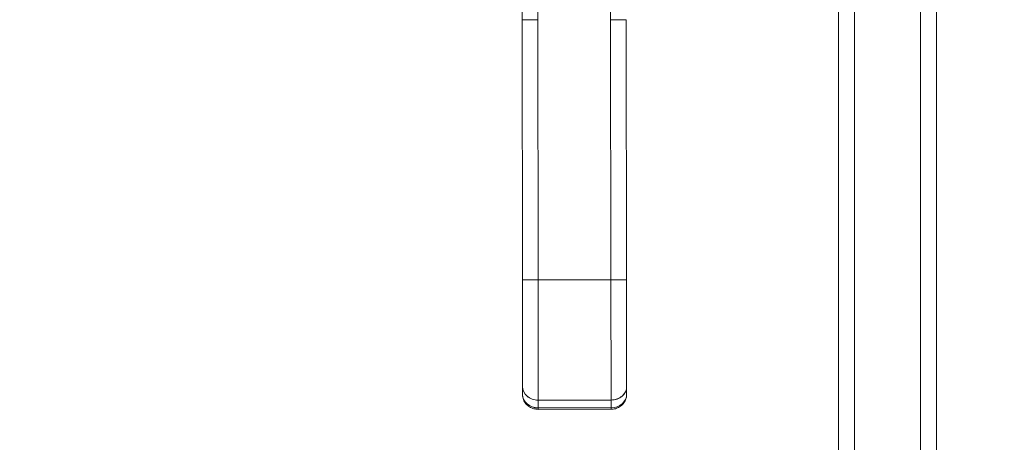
# Model space of a CAD drawing. Header units: inches. Extents: x 8 to 265, y 5 to 155.
# Tile 60 of 152: x 70.4 to 77.85, y 88.81 to 92.01. Entities that reach past the tile are written whole.
import ezdxf

# ---------------------------------------------------------------- set-up
doc = ezdxf.new("R2010")
doc.units = ezdxf.units.IN
doc.header["$LTSCALE"] = 16
doc.header["$MEASUREMENT"] = 0
for name, color, linetype, lineweight in [('Dimension (ANSI)', 7, 'Continuous', 5), ('Visible (ANSI)', 7, 'Continuous', 5), ('Visible Narrow (ANSI)', 7, 'Continuous', 5)]:
    doc.layers.add(name, color=color, linetype=linetype, lineweight=lineweight)
doc.styles.add('TAHOMA', font='tahoma.ttf')
doc.dimstyles.new('Default (ANSI)', dxfattribs={"dimscale": 16, "dimtxt": 0.07, "dimasz": 0.098425, "dimexe": 0.125, "dimexo": 0.0625, "dimgap": 0.031496, "dimtad": 0, "dimtih": 1, "dimtoh": 1, "dimrnd": 1e-08, "dimzin": 0, "dimdsep": 46, "dimtxsty": 'TAHOMA', "dimcen": 0.09, "dimdle": 0.393701, "dimclrd": 256, "dimclre": 256, "dimclrt": 256, "dimadec": 0, "dimazin": 0, "dimtfac": 1, "dimtofl": 0, "dimtmove": 0, "dimatfit": 3, "dimfxl": 1, "dimtolj": 1, "dimtzin": 0, "dimlwd": -1, "dimlwe": -1, "dimarcsym": 0})

# ---------------------------------------------------------------- blocks, each defined once
blk = doc.blocks.new('*D18')
at = {"layer": 'Defpoints', "color": 0, "transparency": 16777216}
for p in [(79.3393, 93.975), (79.3393, 84.3769), (77.2143, 80.5631)]:
    blk.add_point(p, dxfattribs=at)
at = {"layer": 'Dimension (ANSI)', "transparency": 16777216}
for p, q in [((79.3393, 92.975), (79.3393, 82.3769)), ((75.6395, 84.3769), (73.8007, 84.3769)), ((80.9141, 84.3769), (82.4889, 84.3769))]:
    blk.add_line(p, q, dxfattribs=at)
for points in [[(75.6395, 84.6394), (75.6395, 84.1145), (77.2143, 84.3769)], [(80.9141, 84.6394), (80.9141, 84.1145), (79.3393, 84.3769)]]:
    blk.add_solid(points, dxfattribs=at)
at = {"layer": 'Dimension (ANSI)', "transparency": 16777216, "insert": (71.8868, 84.3769), "char_height": 1.12, "attachment_point": 5, "style": 'TAHOMA'}
blk.add_mtext('\\A1;2.13', dxfattribs=at)

msp = doc.modelspace()

# ---------------------------------------------------------------- linework, layer by layer
at = {"layer": 'Visible (ANSI)'}
for p, q in [((76.7163, 110.143), (76.7163, 80.5631)), ((77.2143, 80.5631), (77.2143, 110.143)), ((74.2018, 92.006), (74.2007, 92.9321)), ((74.3188, 92.9323), (74.3199, 92.0062)), ((74.8711, 92.0069), (74.8699, 92.933)), ((74.2018, 92.006), (74.3199, 92.0062)), ((74.3199, 92.0062), (74.2018, 92.006)), ((74.2043, 90.0375), (74.2018, 92.006)), ((74.2018, 92.006), (74.2043, 90.0375)), ((74.3199, 92.0062), (74.3224, 90.0377)), ((74.3224, 90.0377), (74.3199, 92.0062)), ((74.8711, 92.0069), (74.9892, 92.0071)), ((74.9892, 92.0071), (74.8711, 92.0069)), ((74.8711, 92.0069), (74.8736, 90.0384)), ((74.8736, 90.0384), (74.8711, 92.0069)), ((74.9892, 92.0071), (74.9917, 90.0385)), ((74.9917, 90.0385), (74.9892, 92.0071)), ((74.2043, 90.0375), (74.3224, 90.0377)), ((74.3224, 90.0377), (74.2043, 90.0375)), ((74.2043, 90.0375), (74.2054, 89.2294)), ((74.2043, 90.0375), (74.2054, 89.2294)), ((74.8736, 90.0384), (74.3224, 90.0377)), ((74.3224, 90.0377), (74.8736, 90.0384)), ((74.3236, 89.1273), (74.3224, 90.0377)), ((74.3224, 90.0377), (74.3236, 89.1273)), ((74.8736, 90.0384), (74.9917, 90.0385)), ((74.9917, 90.0385), (74.8736, 90.0384)), ((74.8748, 89.128), (74.8736, 90.0384)), ((74.8736, 90.0384), (74.8748, 89.128)), ((74.9917, 90.0385), (74.9928, 89.2304)), ((74.9928, 89.2304), (74.9917, 90.0385)), ((74.323, 89.6387), (74.323, 89.6386)), ((74.2054, 89.2294), (74.2054, 89.1704)), ((74.2054, 89.1704), (74.2054, 89.2294)), ((74.9928, 89.1714), (74.9928, 89.2304)), ((74.9928, 89.2304), (74.9928, 89.1714)), ((74.8748, 89.128), (74.3236, 89.1273)), ((74.3236, 89.1273), (74.8748, 89.128)), ((74.3237, 89.0683), (74.3236, 89.1273)), ((74.3236, 89.1273), (74.3237, 89.0683)), ((74.3237, 89.0683), (74.8749, 89.069)), ((74.8749, 89.069), (74.3237, 89.0683)), ((74.3237, 89.0683), (74.3237, 89.0577)), ((74.8749, 89.069), (74.8748, 89.128)), ((74.8748, 89.128), (74.8749, 89.069)), ((74.8749, 89.0584), (74.8749, 89.069)), ((74.8749, 89.069), (74.8749, 89.069)), ((74.3237, 89.0577), (74.8749, 89.0584))]:
    msp.add_line(p, q, dxfattribs=at)
for centre, major_axis, ratio, start_param, end_param in [((74.3235, 89.2296), (-0.1181, -0.0002), 0.866025, 6.283184, 7.853982), ((74.3235, 89.2296), (-0.1181, -0.0002), 0.866025, 0, 1.570796), ((74.8747, 89.2303), (0.1181, 0.0002), 0.866025, 4.712389, 6.283186), ((74.8747, 89.2303), (0.1181, 0.0002), 0.866025, 4.712389, 6.283185), ((74.3236, 89.1705), (-0.1181, -0.0002), 0.866025, 0, 1.570796), ((74.3236, 89.1706), (-0.1181, -0.0001), 0.866011, 0.00026, 1.570633), ((74.8747, 89.1712), (0.1181, 0.0002), 0.866025, 4.712389, 6.283185), ((74.8747, 89.1713), (0.1181, 0.0002), 0.866011, 4.712551, 6.282924), ((74.9141, 89.1713), (0.0787, 0.0001), 0.500001, 6.273164, 6.283214)]:
    msp.add_ellipse(centre, major_axis=major_axis, ratio=ratio, start_param=start_param, end_param=end_param, dxfattribs=at)
msp.add_open_spline([(74.2054, 89.17), (74.2054, 89.1701), (74.2054, 89.1703), (74.2054, 89.1704)], degree=3, dxfattribs=at)
for points, knots in [([(74.3237, 89.0577), (74.3124, 89.0577), (74.3012, 89.0592), (74.2792, 89.0653), (74.2686, 89.07), (74.2486, 89.0825), (74.2394, 89.0904), (74.2236, 89.1091), (74.2171, 89.12), (74.2084, 89.1429), (74.2059, 89.1549), (74.2055, 89.1681), (74.2054, 89.1692), (74.2054, 89.1704)], [1.569916, 1.569916, 1.569916, 1.569916, 1.883989, 1.883989, 2.198061, 2.198061, 2.512134, 2.512134, 2.823152, 2.823152, 3.112457, 3.112457, 3.140279, 3.140279, 3.140279, 3.140279]), ([(74.9928, 89.1714), (74.9929, 89.1597), (74.9909, 89.148), (74.9836, 89.1259), (74.9781, 89.1155), (74.9642, 89.0965), (74.9556, 89.0882), (74.9367, 89.0744), (74.9262, 89.0691), (74.9046, 89.0615), (74.8934, 89.0593), (74.8798, 89.0585), (74.8773, 89.0584), (74.8749, 89.0584)], [6.282295, 6.282295, 6.282295, 6.282295, 6.562836, 6.562836, 6.850298, 6.850298, 7.156511, 7.156511, 7.470587, 7.470587, 7.784662, 7.784662, 7.852673, 7.852673, 7.852673, 7.852673]), ([(74.8749, 89.0584), (74.8749, 89.0584), (74.8749, 89.059), (74.8749, 89.0601), (74.8749, 89.0618), (74.8749, 89.0648), (74.8749, 89.069)], [0.6665167, 0.6665167, 0.6665167, 0.6665167, 0.8, 0.8, 0.8, 1, 1, 1, 1])]:
    msp.add_open_spline(points, degree=3, knots=knots, dxfattribs=at)
at = {"layer": 'Visible Narrow (ANSI)'}
for p, q in [((76.5954, 80.5989), (76.5954, 110.1071)), ((77.3352, 110.1071), (77.3352, 80.5989))]:
    msp.add_line(p, q, dxfattribs=at)

# ---------------------------------------------------------------- dimensions: what is measured, and where the dimension line sits
at = {"layer": 'Dimension (ANSI)'}
dim = msp.add_linear_dim(base=(79.3392863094, 84.3769320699), p1=(77.2142863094, 80.5630513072), p2=(79.3392863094, 93.9749696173), angle=180, dimstyle='Default (ANSI)', override={"dimgap": 0.031496, "dimtih": 0, "dimtoh": 0, "dimdec": 2, "dimse1": 1, "dimtol": 0, "dimlim": 0, "dimtp": 0, "dimtm": 0, "dimtdec": 2, "dimatfit": 1}, dxfattribs=at)
dim.commit()
dim.dimension.update_dxf_attribs({"geometry": '*D18', "text_midpoint": (71.8867645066, 84.3769320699), "dimtype": 160})

doc.saveas('drawing.dxf')
